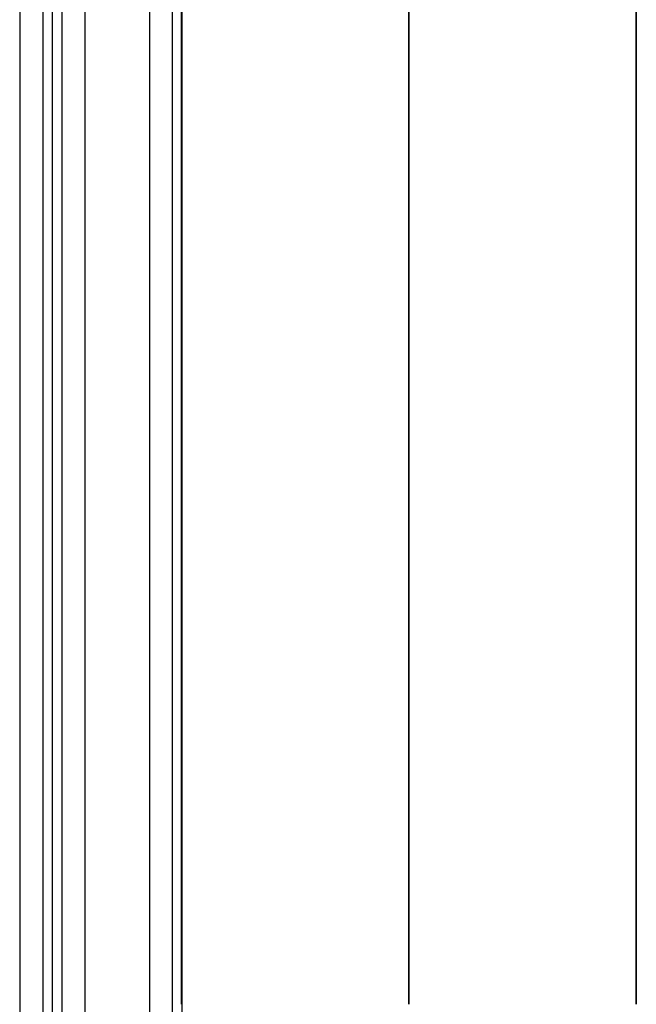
# Model space of a CAD drawing. Header units: millimetres. Extents: x 1.2 to 81.2, y 3.1 to 43.1.
# Tile 26 of 37: x 79.3 to 81.2, y 5 to 8. Entities that reach past the tile are written whole.
import ezdxf

# ---------------------------------------------------------------- set-up
doc = ezdxf.new("R2010")
doc.units = ezdxf.units.MM
doc.header["$MEASUREMENT"] = 0
doc.layers.add('Default', color=7, linetype='Continuous', true_color=0x000000)

msp = doc.modelspace()

# ---------------------------------------------------------------- linework, layer by layer
at = {"layer": 'Default'}
for p, q in [((79.7356, 3.9258, 22.4987), (79.7356, 42.3258, 22.4987)), ((79.7356, 3.9258, 25.4987), (79.7356, 42.3258, 25.4987)), ((79.3356, 41.9258, 22.6987), (79.3356, 4.3258, 22.6987)), ((79.5356, 41.9258, 25.4987), (79.5356, 4.3258, 25.4987))]:
    msp.add_line(p, q, dxfattribs=at)
for points, degree in [([(79.8063, 3.9258, 22.528), (79.8063, 23.1258, 22.528), (79.8063, 42.3258, 22.528)], 2), ([(79.8063, 3.9258, 25.4694), (79.8063, 23.1258, 25.4694), (79.8063, 42.3258, 25.4694)], 2), ([(79.8356, 3.9258, 22.5987), (79.8356, 23.1258, 22.5987), (79.8356, 42.3258, 22.5987)], 2), ([(79.8356, 3.9258, 25.3987), (79.8356, 23.1258, 25.3987), (79.8356, 42.3258, 25.3987)], 2), ([(79.8356, 3.9258, 23.9987), (79.8356, 23.1258, 23.9987), (79.8356, 42.3258, 23.9987)], 2), ([(79.4063, 41.9258, 22.728), (79.4063, 23.1258, 22.728), (79.4063, 4.3258, 22.728)], 2), ([(79.4356, 41.9258, 25.3987), (79.4356, 23.1258, 25.3987), (79.4356, 4.3258, 25.3987)], 2), ([(79.4356, 41.9258, 22.7987), (79.4356, 23.1258, 22.7987), (79.4356, 4.3258, 22.7987)], 2), ([(79.4356, 41.9258, 24.0987), (79.4356, 23.1258, 24.0987), (79.4356, 4.3258, 24.0987)], 2), ([(79.4649, 41.9258, 25.4694), (79.4649, 23.1258, 25.4694), (79.4649, 4.3258, 25.4694)], 2), ([(79.833, 4.9958, 0.7), (79.833, 17.0825, 0.7), (79.833, 29.1692, 0.7), (79.833, 41.2558, 0.7)], 3), ([(79.833, 41.2558, 24.6), (79.833, 29.1692, 24.6), (79.833, 17.0825, 24.6), (79.833, 4.9958, 24.6)], 3), ([(80.533, 4.9958, 1.4), (80.533, 17.0825, 1.4), (80.533, 29.1692, 1.4), (80.533, 41.2558, 1.4)], 3), ([(80.533, 41.2558, 23.9), (80.533, 29.1692, 23.9), (80.533, 17.0825, 23.9), (80.533, 4.9958, 23.9)], 3), ([(80.533, 4.9958), (80.533, 17.0825), (80.533, 29.1692), (80.533, 41.2558)], 3), ([(80.533, 41.2558, 25.3), (80.533, 29.1692, 25.3), (80.533, 17.0825, 25.3), (80.533, 4.9958, 25.3)], 3), ([(81.233, 4.9958, 0.7), (81.233, 17.0825, 0.7), (81.233, 29.1692, 0.7), (81.233, 41.2558, 0.7)], 3), ([(81.233, 41.2558, 24.6), (81.233, 29.1692, 24.6), (81.233, 17.0825, 24.6), (81.233, 4.9958, 24.6)], 3)]:
    msp.add_open_spline(points, degree=degree, dxfattribs=at)

doc.saveas('drawing.dxf')
